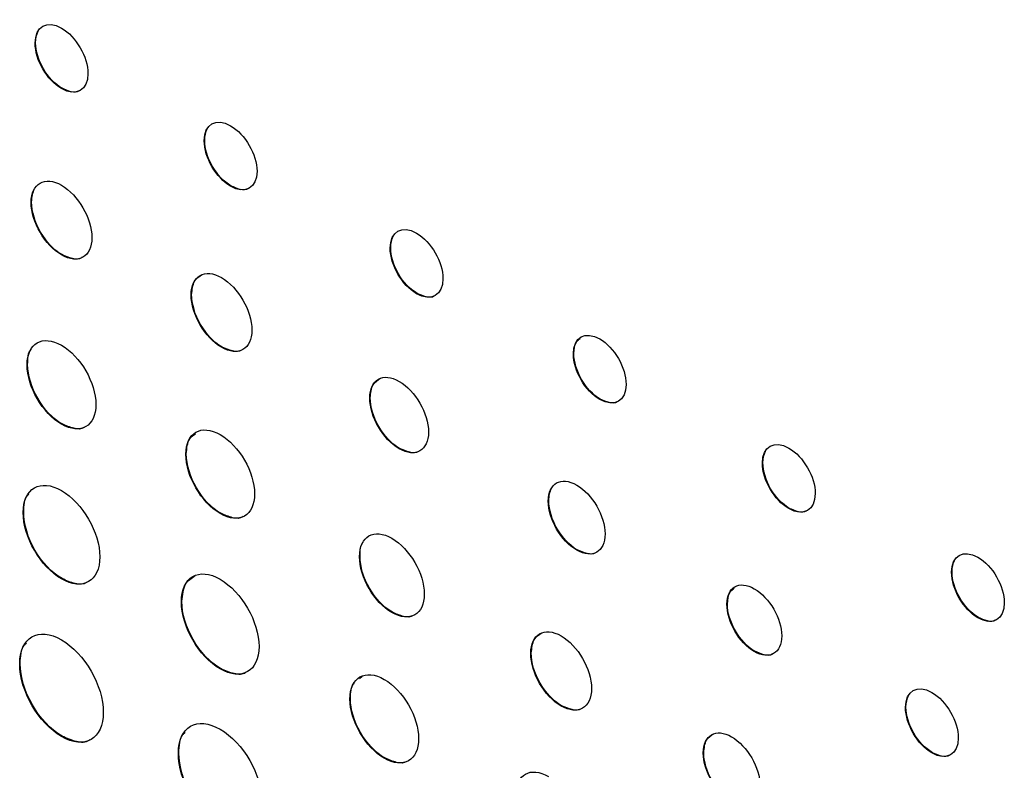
# Model space of a CAD drawing. Header units: inches. Extents: x 3.21 to 13.19, y 2.59 to 9.58.
# Tile 30 of 47: x 11.95 to 12.3, y 6.27 to 6.53. Entities that reach past the tile are written whole.
import ezdxf

# ---------------------------------------------------------------- set-up
doc = ezdxf.new("R2010")
doc.units = ezdxf.units.IN
doc.header["$MEASUREMENT"] = 0

msp = doc.modelspace()

# ---------------------------------------------------------------- linework, layer by layer
at = {"color": 7, "linetype": 'Continuous', "lineweight": 25}
for p, q in [((11.95925, 6.52536), (11.95907, 6.52526)), ((11.96861, 6.50921), (11.96844, 6.5091)), ((12.01929, 6.49069), (12.01911, 6.49059)), ((12.02866, 6.47453), (12.02848, 6.47443)), ((11.95783, 6.46876), (11.95765, 6.46866)), ((12.08532, 6.45257), (12.08514, 6.45246)), ((11.96861, 6.45016), (11.96844, 6.45005)), ((12.09468, 6.43641), (12.09451, 6.4363)), ((12.01464, 6.43595), (12.01447, 6.43585)), ((12.02542, 6.41735), (12.02524, 6.41725)), ((12.15034, 6.41502), (12.15017, 6.41491)), ((11.95641, 6.41111), (11.95623, 6.41101)), ((12.07806, 6.39933), (12.07788, 6.39923)), ((12.15971, 6.39886), (12.15953, 6.39876)), ((11.96861, 6.39006), (11.96843, 6.38996)), ((12.08848, 6.38134), (12.0883, 6.38124)), ((12.01275, 6.37938), (12.01258, 6.37928)), ((12.21749, 6.37624), (12.21732, 6.37614)), ((12.14147, 6.36272), (12.14129, 6.36261)), ((12.22686, 6.36008), (12.22669, 6.35998)), ((11.955, 6.35866), (11.95482, 6.35856)), ((12.02495, 6.35833), (12.02478, 6.35823)), ((12.07443, 6.34299), (12.07425, 6.34289)), ((12.15154, 6.34534), (12.15136, 6.34524)), ((11.96861, 6.33513), (11.96843, 6.33503)), ((12.28463, 6.33747), (12.28446, 6.33737)), ((12.01116, 6.32704), (12.01098, 6.32694)), ((12.20488, 6.3261), (12.2047, 6.326)), ((12.08591, 6.32319), (12.08573, 6.32309)), ((12.294, 6.32131), (12.29383, 6.32121)), ((12.13523, 6.30868), (12.13505, 6.30857)), ((12.2146, 6.30933), (12.21442, 6.30923)), ((11.95376, 6.30491), (11.95358, 6.3048)), ((12.02494, 6.30316), (12.02477, 6.30306)), ((12.07422, 6.29963), (12.07521, 6.30052)), ((12.07102, 6.29248), (12.07084, 6.29238)), ((12.14601, 6.28999), (12.14583, 6.28989)), ((12.26829, 6.28948), (12.26812, 6.28938)), ((11.96861, 6.27918), (11.96843, 6.27908)), ((12.01009, 6.27318), (12.00992, 6.27308)), ((12.19647, 6.27332), (12.1963, 6.27322)), ((12.27766, 6.27332), (12.27748, 6.27322)), ((12.08321, 6.27145), (12.08303, 6.27135))]:
    msp.add_line(p, q, dxfattribs=at)
for points in [[(11.95907, 6.52526), (11.95907, 6.53119), (11.96327, 6.53358), (11.96844, 6.5306)], [(11.95925, 6.52536), (11.95925, 6.52702), (11.95958, 6.52841), (11.96016, 6.52947)], [(11.96844, 6.5306), (11.97361, 6.52761), (11.97781, 6.52038), (11.97781, 6.51444)], [(11.96844, 6.5091), (11.96327, 6.51209), (11.95907, 6.51933), (11.95907, 6.52526)], [(11.96861, 6.50921), (11.96345, 6.51219), (11.95925, 6.51943), (11.95925, 6.52536)], [(11.97781, 6.51444), (11.97781, 6.50851), (11.97361, 6.50612), (11.96844, 6.5091)], [(12.01911, 6.49059), (12.01911, 6.49652), (12.02331, 6.49891), (12.02848, 6.49593)], [(12.02848, 6.49593), (12.03365, 6.49294), (12.03785, 6.4857), (12.03785, 6.47977)], [(12.01929, 6.49069), (12.01929, 6.49235), (12.01962, 6.49374), (12.0202, 6.4948)], [(12.02848, 6.47443), (12.0233, 6.47742), (12.01911, 6.48466), (12.01911, 6.49059)], [(12.02866, 6.47453), (12.02348, 6.47752), (12.01929, 6.48476), (12.01929, 6.49069)], [(12.03785, 6.47977), (12.03785, 6.47384), (12.03365, 6.47145), (12.02848, 6.47443)], [(11.95765, 6.46866), (11.95765, 6.47549), (11.96249, 6.47823), (11.96844, 6.47479)], [(11.95783, 6.46876), (11.95783, 6.47067), (11.95821, 6.47226), (11.95888, 6.47349)], [(11.96844, 6.47479), (11.97439, 6.47135), (11.97921, 6.46304), (11.97921, 6.45621)], [(11.96844, 6.45005), (11.96249, 6.45349), (11.95765, 6.46183), (11.95765, 6.46866)], [(11.96861, 6.45016), (11.96267, 6.45359), (11.95783, 6.46194), (11.95783, 6.46876)], [(12.08514, 6.45246), (12.08514, 6.4584), (12.08934, 6.46079), (12.09451, 6.4578)], [(12.09451, 6.4578), (12.09968, 6.45482), (12.10388, 6.44757), (12.10388, 6.44164)], [(11.97921, 6.45621), (11.97921, 6.44938), (11.97439, 6.44661), (11.96844, 6.45005)], [(12.08532, 6.45257), (12.08532, 6.45423), (12.08564, 6.45561), (12.08623, 6.45668)], [(12.09451, 6.4363), (12.08933, 6.43929), (12.08514, 6.44653), (12.08514, 6.45246)], [(12.09468, 6.43641), (12.08951, 6.43939), (12.08531, 6.44663), (12.08532, 6.45257)], [(12.01447, 6.43585), (12.01447, 6.44268), (12.01929, 6.44543), (12.02525, 6.44199)], [(12.02525, 6.44199), (12.0312, 6.43855), (12.03603, 6.43022), (12.03603, 6.42339)], [(12.10388, 6.44164), (12.10388, 6.43571), (12.09967, 6.43332), (12.09451, 6.4363)], [(12.02524, 6.41725), (12.01929, 6.42069), (12.01447, 6.42903), (12.01447, 6.43585)], [(12.02542, 6.41735), (12.01946, 6.42079), (12.01464, 6.42913), (12.01464, 6.43595)], [(12.03603, 6.42339), (12.03603, 6.41657), (12.03119, 6.41381), (12.02524, 6.41725)], [(12.15017, 6.41491), (12.15017, 6.42084), (12.15437, 6.42323), (12.15954, 6.42025)], [(11.95623, 6.41101), (11.95623, 6.41875), (11.9617, 6.42186), (11.96843, 6.41797)], [(12.15954, 6.42025), (12.16471, 6.41726), (12.1689, 6.41002), (12.1689, 6.40409)], [(11.96843, 6.41797), (11.97517, 6.41408), (11.98063, 6.40467), (11.98063, 6.39693)], [(12.15953, 6.39876), (12.15437, 6.40174), (12.15017, 6.40898), (12.15017, 6.41491)], [(12.15971, 6.39886), (12.15455, 6.40184), (12.15034, 6.40908), (12.15034, 6.41502)], [(11.96843, 6.38996), (11.9617, 6.39384), (11.95623, 6.40328), (11.95623, 6.41101)], [(11.96861, 6.39006), (11.96188, 6.39395), (11.95641, 6.40338), (11.95641, 6.41111)], [(12.07788, 6.39923), (12.07788, 6.40584), (12.08254, 6.4085), (12.08831, 6.40517)], [(12.08831, 6.40517), (12.09406, 6.40185), (12.09874, 6.39379), (12.09874, 6.38718)], [(12.1689, 6.40409), (12.1689, 6.39816), (12.16471, 6.39577), (12.15953, 6.39876)], [(12.0883, 6.38124), (12.08254, 6.38457), (12.07788, 6.39263), (12.07788, 6.39923)], [(12.08848, 6.38134), (12.08272, 6.38467), (12.07806, 6.39274), (12.07806, 6.39933)], [(11.98063, 6.39693), (11.98063, 6.3892), (11.97517, 6.38607), (11.96843, 6.38996)], [(12.01258, 6.37928), (12.01258, 6.38701), (12.01804, 6.39013), (12.02478, 6.38624)], [(12.02478, 6.38624), (12.03151, 6.38235), (12.03697, 6.37293), (12.03697, 6.3652)], [(12.09874, 6.38718), (12.09874, 6.38059), (12.09406, 6.37792), (12.0883, 6.38124)], [(12.21732, 6.37614), (12.21732, 6.38207), (12.22151, 6.38446), (12.22669, 6.38147)], [(12.22669, 6.38147), (12.23185, 6.37849), (12.23606, 6.37125), (12.23605, 6.36532)], [(12.02478, 6.35823), (12.01804, 6.36212), (12.01258, 6.37155), (12.01258, 6.37928)], [(12.02495, 6.35833), (12.01822, 6.36222), (12.01275, 6.37165), (12.01275, 6.37938)], [(12.21749, 6.37624), (12.21749, 6.3779), (12.21782, 6.37928), (12.21841, 6.38035)], [(12.22669, 6.35998), (12.22151, 6.36297), (12.21732, 6.37021), (12.21732, 6.37614)], [(12.22686, 6.36008), (12.22169, 6.36307), (12.21749, 6.37031), (12.21749, 6.37624)], [(11.95482, 6.35856), (11.95482, 6.36722), (11.96092, 6.37072), (11.96843, 6.36638)], [(12.14129, 6.36261), (12.14129, 6.36899), (12.1458, 6.37156), (12.15137, 6.36835)], [(12.14147, 6.36272), (12.14147, 6.3645), (12.14182, 6.36599), (12.14245, 6.36714)], [(12.15137, 6.36835), (12.15692, 6.36514), (12.16144, 6.35736), (12.16144, 6.35098)], [(11.96843, 6.36638), (11.97595, 6.36204), (11.98204, 6.3515), (11.98204, 6.34284)], [(12.03697, 6.3652), (12.03697, 6.35747), (12.03151, 6.35434), (12.02478, 6.35823)], [(12.23605, 6.36532), (12.23605, 6.35939), (12.23185, 6.357), (12.22669, 6.35998)], [(12.15136, 6.34524), (12.1458, 6.34845), (12.14129, 6.35624), (12.14129, 6.36261)], [(12.15154, 6.34534), (12.14598, 6.34855), (12.14147, 6.35634), (12.14147, 6.36272)], [(11.96843, 6.33503), (11.96092, 6.33937), (11.95482, 6.3499), (11.95482, 6.35856)], [(11.96861, 6.33513), (11.9611, 6.33947), (11.955, 6.35001), (11.955, 6.35866)], [(12.07425, 6.34289), (12.07425, 6.35017), (12.07939, 6.3531), (12.08573, 6.34944)], [(12.08573, 6.34944), (12.09208, 6.34578), (12.09723, 6.3369), (12.09724, 6.32962)], [(12.16144, 6.35098), (12.16144, 6.3446), (12.15692, 6.34203), (12.15136, 6.34524)], [(12.28446, 6.33737), (12.28446, 6.3433), (12.28866, 6.34568), (12.29383, 6.3427)], [(11.98204, 6.34284), (11.98204, 6.33419), (11.97595, 6.33069), (11.96843, 6.33503)], [(12.08573, 6.32309), (12.0794, 6.32674), (12.07425, 6.33561), (12.07425, 6.34289)], [(12.08591, 6.32319), (12.07957, 6.32685), (12.07443, 6.33571), (12.07443, 6.34299)], [(12.29383, 6.3427), (12.299, 6.33971), (12.3032, 6.33248), (12.3032, 6.32655)], [(12.01098, 6.32694), (12.01098, 6.33573), (12.01715, 6.3393), (12.02477, 6.3349)], [(12.28463, 6.33747), (12.28464, 6.33913), (12.28496, 6.34051), (12.28555, 6.34158)], [(12.29383, 6.32121), (12.28866, 6.32419), (12.28446, 6.33144), (12.28446, 6.33737)], [(12.294, 6.32131), (12.28884, 6.32429), (12.28463, 6.33154), (12.28463, 6.33747)], [(12.02477, 6.3349), (12.03238, 6.33051), (12.03856, 6.31981), (12.03856, 6.31102)], [(12.2047, 6.326), (12.2047, 6.33215), (12.20906, 6.33464), (12.21443, 6.33153)], [(12.21443, 6.33153), (12.2198, 6.32843), (12.22415, 6.32092), (12.22415, 6.31477)], [(12.09724, 6.32962), (12.09724, 6.32235), (12.09208, 6.31942), (12.08573, 6.32309)], [(12.02477, 6.30306), (12.01715, 6.30745), (12.01098, 6.31815), (12.01098, 6.32694)], [(12.02494, 6.30316), (12.01733, 6.30755), (12.01115, 6.31825), (12.01116, 6.32704)], [(12.21442, 6.30923), (12.20905, 6.31233), (12.2047, 6.31985), (12.2047, 6.326)], [(12.2146, 6.30933), (12.20923, 6.31243), (12.20488, 6.31995), (12.20488, 6.3261)], [(12.3032, 6.32655), (12.3032, 6.32062), (12.299, 6.31822), (12.29383, 6.32121)], [(11.95358, 6.3048), (11.95358, 6.31428), (11.96023, 6.31811), (11.96843, 6.31338)], [(12.13505, 6.30857), (12.13505, 6.31546), (12.13988, 6.31823), (12.14583, 6.3148)], [(12.14583, 6.3148), (12.15178, 6.31136), (12.15662, 6.30301), (12.15662, 6.29612)], [(12.22415, 6.31477), (12.22415, 6.30862), (12.21979, 6.30613), (12.21442, 6.30923)], [(11.96843, 6.31338), (11.97664, 6.30864), (11.98328, 6.29713), (11.98328, 6.28766)], [(12.03856, 6.31102), (12.03856, 6.30223), (12.03238, 6.29866), (12.02477, 6.30306)], [(12.14583, 6.28989), (12.13988, 6.29333), (12.13505, 6.3017), (12.13505, 6.30857)], [(12.14601, 6.28999), (12.14006, 6.29343), (12.13523, 6.3018), (12.13523, 6.30868)], [(11.96843, 6.27908), (11.96022, 6.28382), (11.95358, 6.29533), (11.95358, 6.3048)], [(11.96861, 6.27918), (11.9604, 6.28392), (11.95376, 6.29543), (11.95376, 6.30491)], [(12.07084, 6.29238), (12.07084, 6.30011), (12.07629, 6.30322), (12.08304, 6.29933)], [(12.08304, 6.29933), (12.08977, 6.29545), (12.09523, 6.28603), (12.09523, 6.2783)], [(12.26812, 6.28938), (12.26812, 6.29531), (12.27231, 6.2977), (12.27749, 6.29471)], [(12.15662, 6.29612), (12.15662, 6.28925), (12.15178, 6.28646), (12.14583, 6.28989)], [(12.26829, 6.28948), (12.26829, 6.29114), (12.26862, 6.29252), (12.26921, 6.29359)], [(12.27749, 6.29471), (12.28266, 6.29173), (12.28686, 6.28449), (12.28686, 6.27856)], [(12.08303, 6.27135), (12.07629, 6.27524), (12.07084, 6.28466), (12.07084, 6.29238)], [(12.08321, 6.27145), (12.07647, 6.27534), (12.07102, 6.28476), (12.07102, 6.29248)], [(11.98328, 6.28766), (11.98328, 6.27818), (11.97664, 6.27434), (11.96843, 6.27908)], [(12.00992, 6.27308), (12.00992, 6.28255), (12.01656, 6.28639), (12.02477, 6.28165)], [(12.27748, 6.27322), (12.27231, 6.27621), (12.26811, 6.28345), (12.26812, 6.28938)], [(12.27766, 6.27332), (12.27249, 6.27631), (12.26829, 6.28355), (12.26829, 6.28948)], [(12.02477, 6.28165), (12.03297, 6.27691), (12.03961, 6.26541), (12.03961, 6.25594)], [(12.1963, 6.27322), (12.1963, 6.2796), (12.20081, 6.28216), (12.20636, 6.27896)], [(12.09523, 6.2783), (12.09523, 6.27057), (12.08977, 6.26746), (12.08303, 6.27135)], [(12.20636, 6.27896), (12.21193, 6.27574), (12.21645, 6.26797), (12.21645, 6.26158)], [(12.28686, 6.27856), (12.28685, 6.27263), (12.28266, 6.27023), (12.27748, 6.27322)], [(12.02477, 6.24735), (12.01656, 6.25209), (12.00992, 6.2636), (12.00992, 6.27308)], [(12.02494, 6.24746), (12.01674, 6.25219), (12.01009, 6.26371), (12.01009, 6.27318)], [(12.20636, 6.25584), (12.20081, 6.25905), (12.1963, 6.26684), (12.1963, 6.27322)], [(12.20654, 6.25594), (12.20098, 6.25915), (12.19647, 6.26694), (12.19647, 6.27332)], [(12.12981, 6.25834), (12.12981, 6.26562), (12.13495, 6.26855), (12.1413, 6.26489)]]:
    msp.add_open_spline(points, degree=3, dxfattribs=at)
for points, knots in [([(11.97465, 6.50827), (11.97463, 6.50826), (11.97397, 6.50766), (11.97181, 6.50781), (11.96969, 6.50874), (11.96861, 6.50921)], [0, 0, 0, 0, 0.011445, 0.496562, 1, 1, 1, 1]), ([(12.03469, 6.4736), (12.03467, 6.47359), (12.03401, 6.47299), (12.03185, 6.47314), (12.02973, 6.47407), (12.02866, 6.47453)], [0, 0, 0, 0, 0.0121741, 0.4972143, 1, 1, 1, 1]), ([(11.97562, 6.44915), (11.97558, 6.44911), (11.9748, 6.44839), (11.97229, 6.44855), (11.96985, 6.44961), (11.96861, 6.45016)], [0, 0, 0, 0, 0.025953, 0.503947, 1, 1, 1, 1]), ([(12.01464, 6.43595), (12.01483, 6.43771), (12.0152, 6.4411), (12.01736, 6.44245), (12.0184, 6.4431)], [0, 0, 0, 0, 0.519659, 1, 1, 1, 1]), ([(12.10072, 6.43548), (12.1007, 6.43546), (12.10004, 6.43486), (12.09788, 6.43502), (12.09576, 6.43594), (12.09468, 6.43641)], [0, 0, 0, 0, 0.012333, 0.497309, 1, 1, 1, 1]), ([(12.15034, 6.41502), (12.15048, 6.41658), (12.15068, 6.41902), (12.15216, 6.42003), (12.15269, 6.4204)], [0, 0, 0, 0, 0.640708, 1, 1, 1, 1]), ([(11.95641, 6.41111), (11.95647, 6.41328), (11.95653, 6.41556), (11.95772, 6.41657), (11.95777, 6.41662)], [0, 0, 0, 0, 0.951444, 1, 1, 1, 1]), ([(12.03244, 6.41635), (12.0324, 6.41631), (12.03161, 6.41559), (12.0291, 6.41574), (12.02666, 6.41681), (12.02542, 6.41735)], [0, 0, 0, 0, 0.027526, 0.505073, 1, 1, 1, 1]), ([(12.07806, 6.39933), (12.07824, 6.40103), (12.07859, 6.40432), (12.0807, 6.40563), (12.08171, 6.40626)], [0, 0, 0, 0, 0.518088, 1, 1, 1, 1]), ([(12.16574, 6.39793), (12.16573, 6.39791), (12.16506, 6.39731), (12.16291, 6.39747), (12.16079, 6.39839), (12.15971, 6.39886)], [0, 0, 0, 0, 0.011613, 0.496719, 1, 1, 1, 1]), ([(11.97661, 6.38898), (11.97654, 6.38891), (11.97564, 6.38807), (11.97278, 6.38824), (11.97002, 6.38944), (11.96861, 6.39006)], [0, 0, 0, 0, 0.037488, 0.509809, 1, 1, 1, 1]), ([(12.01275, 6.37938), (12.01293, 6.38142), (12.01322, 6.38468), (12.01521, 6.38603), (12.01596, 6.38654)], [0, 0, 0, 0, 0.622497, 1, 1, 1, 1]), ([(12.09525, 6.38036), (12.09522, 6.38033), (12.09446, 6.37963), (12.09204, 6.37979), (12.08968, 6.38082), (12.08848, 6.38134)], [0, 0, 0, 0, 0.024076, 0.503315, 1, 1, 1, 1]), ([(11.955, 6.35866), (11.95509, 6.36106), (11.9552, 6.36376), (11.95664, 6.36496), (11.95681, 6.36509)], [0, 0, 0, 0, 0.885216, 1, 1, 1, 1]), ([(12.23289, 6.35915), (12.23288, 6.35914), (12.23221, 6.35854), (12.23006, 6.35869), (12.22794, 6.35961), (12.22686, 6.36008)], [0, 0, 0, 0, 0.011838, 0.497107, 1, 1, 1, 1]), ([(12.03295, 6.35725), (12.03288, 6.35719), (12.03198, 6.35634), (12.02912, 6.35651), (12.02636, 6.35771), (12.02495, 6.35833)], [0, 0, 0, 0, 0.037976, 0.510249, 1, 1, 1, 1]), ([(12.07443, 6.34299), (12.07447, 6.34505), (12.07452, 6.34711), (12.07557, 6.34805), (12.07557, 6.34805)], [0, 0, 0, 0, 0.993357, 1, 1, 1, 1]), ([(12.15806, 6.34437), (12.15804, 6.34434), (12.15731, 6.34368), (12.15498, 6.34384), (12.1527, 6.34483), (12.15154, 6.34534)], [0, 0, 0, 0, 0.020174, 0.5013, 1, 1, 1, 1]), ([(11.97759, 6.33398), (11.97749, 6.33389), (11.97647, 6.33293), (11.97326, 6.33309), (11.97018, 6.33444), (11.96861, 6.33513)], [0, 0, 0, 0, 0.045902, 0.514361, 1, 1, 1, 1]), ([(12.01116, 6.32704), (12.01139, 6.32931), (12.01184, 6.33361), (12.01457, 6.33535), (12.01586, 6.33617)], [0, 0, 0, 0, 0.528301, 1, 1, 1, 1]), ([(12.20488, 6.3261), (12.20502, 6.32772), (12.20523, 6.33027), (12.20677, 6.33132), (12.20733, 6.3317)], [0, 0, 0, 0, 0.637805, 1, 1, 1, 1]), ([(12.09343, 6.32214), (12.09338, 6.32209), (12.09253, 6.32131), (12.08984, 6.32147), (12.08724, 6.32261), (12.08591, 6.32319)], [0, 0, 0, 0, 0.034549, 0.508377, 1, 1, 1, 1]), ([(12.30004, 6.32038), (12.30002, 6.32036), (12.29936, 6.31976), (12.2972, 6.31992), (12.29508, 6.32084), (12.294, 6.32131)], [0, 0, 0, 0, 0.0114293, 0.4966316, 1, 1, 1, 1]), ([(12.13523, 6.30868), (12.13542, 6.31045), (12.13578, 6.31387), (12.13796, 6.31524), (12.13901, 6.31591)], [0, 0, 0, 0, 0.518621, 1, 1, 1, 1]), ([(11.95376, 6.30491), (11.95388, 6.3075), (11.95402, 6.31059), (11.9557, 6.31194), (11.95596, 6.31215)], [0, 0, 0, 0, 0.84326, 1, 1, 1, 1]), ([(12.22088, 6.30838), (12.22086, 6.30836), (12.22016, 6.30773), (12.21792, 6.30789), (12.21572, 6.30885), (12.2146, 6.30933)], [0, 0, 0, 0, 0.015868, 0.498857, 1, 1, 1, 1]), ([(12.03403, 6.302), (12.03394, 6.30191), (12.03291, 6.30093), (12.02966, 6.3011), (12.02653, 6.30246), (12.02494, 6.30316)], [0, 0, 0, 0, 0.045128, 0.514105, 1, 1, 1, 1]), ([(12.07102, 6.29248), (12.07108, 6.29465), (12.07114, 6.29692), (12.07232, 6.29794), (12.07237, 6.29799)], [0, 0, 0, 0, 0.951832, 1, 1, 1, 1]), ([(12.15301, 6.28899), (12.15297, 6.28896), (12.15219, 6.28824), (12.14969, 6.28839), (12.14725, 6.28945), (12.14601, 6.28999)], [0, 0, 0, 0, 0.023176, 0.503167, 1, 1, 1, 1]), ([(11.97843, 6.27796), (11.97833, 6.27786), (11.97721, 6.27679), (11.97369, 6.27695), (11.97032, 6.27843), (11.96861, 6.27918)], [0, 0, 0, 0, 0.050218, 0.516547, 1, 1, 1, 1]), ([(12.01009, 6.27318), (12.01021, 6.27578), (12.01036, 6.27886), (12.01203, 6.28022), (12.0123, 6.28043)], [0, 0, 0, 0, 0.843358, 1, 1, 1, 1]), ([(12.19647, 6.27332), (12.19665, 6.27496), (12.19699, 6.27815), (12.19903, 6.27941), (12.20002, 6.28003)], [0, 0, 0, 0, 0.516696, 1, 1, 1, 1]), ([(12.28369, 6.27239), (12.28368, 6.27238), (12.28301, 6.27177), (12.28086, 6.27193), (12.27874, 6.27285), (12.27766, 6.27332)], [0, 0, 0, 0, 0.011429, 0.496632, 1, 1, 1, 1]), ([(12.09122, 6.27037), (12.09115, 6.27031), (12.09024, 6.26946), (12.08738, 6.26963), (12.08462, 6.27084), (12.08321, 6.27145)], [0, 0, 0, 0, 0.039178, 0.510791, 1, 1, 1, 1])]:
    msp.add_open_spline(points, degree=3, knots=knots, dxfattribs=at)

doc.saveas('drawing.dxf')
